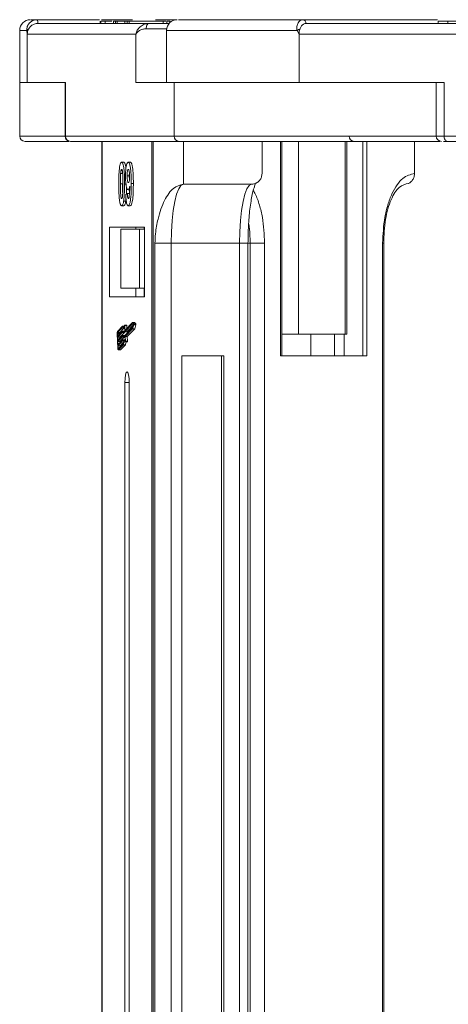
# Model space of a CAD drawing. Header units: millimetres. Extents: x -855 to 619, y 109 to 1142.
# Tile 6 of 74: x -382 to -342, y 450 to 541. Entities that reach past the tile are written whole.
import ezdxf

# ---------------------------------------------------------------- set-up
doc = ezdxf.new("R2010")
doc.units = ezdxf.units.MM

msp = doc.modelspace()

# ---------------------------------------------------------------- linework, layer by layer
at = {"color": 7, "linetype": 'Continuous', "lineweight": 15}
for p, q in [((-380.226, 541.448), (-380.223, 541.448)), ((-380.223, 541.448), (-374.395, 541.448)), ((-369.787, 541.098), (-380.153, 541.098)), ((-374.335, 541.298), (-374.335, 541.098)), ((-374.273, 541.098), (-374.273, 541.298)), ((-374.209, 541.448), (-371.309, 541.448)), ((-373.866, 541.098), (-373.866, 541.298)), ((-373.098, 541.298), (-373.098, 541.098)), ((-373.098, 541.298), (-372.901, 541.298)), ((-372.901, 541.298), (-372.901, 541.098)), ((-372.901, 541.298), (-372.731, 541.298)), ((-372.731, 541.298), (-372.731, 541.098)), ((-372.731, 541.298), (-372.036, 541.298)), ((-372.036, 541.298), (-372.036, 541.098)), ((-372.036, 541.298), (-371.826, 541.298)), ((-371.826, 541.298), (-371.826, 541.098)), ((-371.826, 541.298), (-371.63, 541.298)), ((-371.63, 541.098), (-371.63, 541.298)), ((-371.63, 541.298), (-368.462, 541.298)), ((-369.168, 541.448), (-367.159, 541.448)), ((-368.462, 541.298), (-368.462, 541.098)), ((-368.21, 541.298), (-368.462, 541.298)), ((-368.105, 541.098), (-368.105, 541.298)), ((-368.105, 541.298), (-367.845, 541.298)), ((-367.845, 541.298), (-367.845, 541.156)), ((-355.406, 541.448), (-342.86, 541.448)), ((-315.798, 541.098), (-355.136, 541.098)), ((-355.135, 541.098), (-355.135, 541.098)), ((-342.797, 541.298), (-342.797, 541.098)), ((-341.877, 541.098), (-341.877, 541.298)), ((-381.84, 540.448), (-381.84, 535.598)), ((-381.179, 540.448), (-381.84, 540.448)), ((-381.132, 540.098), (-381.179, 540.448)), ((-381.132, 535.598), (-381.132, 540.098)), ((-381.132, 540.098), (-370.995, 540.098)), ((-370.995, 540.098), (-370.995, 535.598)), ((-368.127, 540.598), (-370.037, 540.598)), ((-368.139, 540.448), (-368.139, 535.598)), ((-355.947, 540.448), (-368.139, 540.448)), ((-355.766, 540.098), (-355.947, 540.448)), ((-355.766, 535.598), (-355.766, 540.098)), ((-355.766, 540.098), (-317.297, 540.098)), ((-381.84, 535.598), (-381.84, 530.598)), ((-381.132, 535.598), (-381.84, 535.598)), ((-377.568, 535.598), (-381.132, 535.598)), ((-377.61, 535.598), (-377.61, 530.598)), ((-377.568, 530.598), (-377.568, 535.598)), ((-370.995, 535.598), (-367.431, 535.598)), ((-355.766, 535.598), (-367.431, 535.598)), ((-367.431, 535.598), (-367.431, 530.598)), ((-342.241, 535.598), (-355.766, 535.598)), ((-342.98, 535.598), (-342.98, 530.598)), ((-342.241, 530.598), (-342.241, 535.598)), ((-377.61, 530.598), (-381.84, 530.598)), ((-377.568, 530.598), (-377.61, 530.598)), ((-367.431, 530.598), (-377.568, 530.598)), ((-377.079, 530.098), (-366.941, 530.098)), ((-374.172, 530.098), (-374.172, 442.598)), ((-374.13, 442.598), (-374.13, 530.098)), ((-369.513, 530.098), (-369.513, 442.598)), ((-369.384, 442.598), (-369.384, 530.098)), ((-342.98, 530.598), (-367.431, 530.598)), ((-366.941, 530.098), (-366.57, 530.098)), ((-366.57, 526.098), (-366.57, 530.098)), ((-359.228, 527.098), (-359.228, 530.098)), ((-357.505, 530.098), (-357.505, 510.098)), ((-357.394, 510.098), (-357.394, 530.098)), ((-355.836, 512.098), (-355.836, 530.098)), ((-351.478, 530.098), (-351.478, 512.098)), ((-351.311, 512.098), (-351.311, 530.098)), ((-349.816, 510.098), (-349.816, 530.098)), ((-349.454, 510.098), (-349.454, 530.098)), ((-344.994, 527.098), (-344.994, 530.098)), ((-342.241, 530.598), (-342.98, 530.598)), ((-303.771, 530.598), (-342.241, 530.598)), ((-341.926, 530.098), (-303.456, 530.098)), ((-372.326, 528.149), (-372.131, 528.149)), ((-371.707, 528.149), (-371.511, 528.149)), ((-372.419, 527.09), (-372.223, 527.09)), ((-371.807, 526.884), (-371.611, 526.884)), ((-372.436, 526.125), (-372.241, 526.125)), ((-371.863, 526.117), (-372.059, 526.117)), ((-371.723, 525.585), (-371.527, 525.585)), ((-371.234, 526.152), (-371.43, 526.152)), ((-360.207, 526.098), (-366.57, 526.098)), ((-372.14, 524.504), (-371.944, 524.504)), ((-371.944, 525.142), (-371.786, 525.226)), ((-371.786, 525.226), (-371.59, 525.226)), ((-372.326, 524.098), (-372.131, 524.098)), ((-371.719, 524.098), (-371.523, 524.098)), ((-370.185, 522.098), (-373.457, 522.098)), ((-373.457, 522.098), (-373.457, 515.598)), ((-372.397, 521.898), (-372.397, 516.398)), ((-370.658, 521.898), (-372.397, 521.898)), ((-371.01, 522.098), (-371.01, 521.898)), ((-370.658, 516.398), (-370.658, 521.898)), ((-370.658, 521.898), (-370.185, 521.898)), ((-370.228, 521.898), (-370.228, 522.098)), ((-370.185, 515.598), (-370.185, 522.098)), ((-369.215, 520.598), (-369.215, 442.598)), ((-367.694, 520.598), (-369.215, 520.598)), ((-361.332, 520.598), (-367.694, 520.598)), ((-367.694, 442.598), (-367.694, 520.598)), ((-361.332, 520.598), (-361.332, 442.598)), ((-361.332, 520.598), (-360.536, 520.598)), ((-360.536, 442.598), (-360.536, 520.598)), ((-360.33, 520.598), (-360.536, 520.598)), ((-360.33, 520.598), (-358.983, 520.598)), ((-360.33, 520.598), (-360.33, 442.598)), ((-358.983, 442.598), (-358.983, 520.598)), ((-347.976, 520.598), (-347.976, 442.598)), ((-347.864, 520.598), (-347.976, 520.598)), ((-347.864, 442.598), (-347.864, 520.598)), ((-370.658, 516.398), (-372.397, 516.398)), ((-371.01, 516.398), (-371.01, 515.598)), ((-370.185, 516.398), (-370.658, 516.398)), ((-370.228, 516.398), (-370.228, 515.598)), ((-373.457, 515.598), (-370.185, 515.598)), ((-372.238, 512.851), (-372.704, 512.369)), ((-372.241, 512.728), (-372.699, 512.254)), ((-372.503, 512.254), (-372.112, 512.659)), ((-372.094, 512.851), (-372.238, 512.851)), ((-372.166, 512.659), (-372.052, 512.659)), ((-372.039, 512.366), (-372.058, 512.811)), ((-371.854, 512.968), (-372.05, 512.968)), ((-372.02, 512.506), (-372.038, 512.921)), ((-372.038, 512.921), (-371.843, 512.921)), ((-371.324, 513.075), (-372.032, 512.344)), ((-372.017, 511.999), (-371.309, 512.73)), ((-371.324, 513.195), (-372.013, 512.483)), ((-371.994, 511.902), (-371.299, 512.62)), ((-371.832, 512.671), (-371.843, 512.921)), ((-371.836, 512.344), (-371.243, 512.957)), ((-371.799, 511.902), (-371.104, 512.62)), ((-371.201, 513.077), (-371.324, 513.195)), ((-371.128, 513.195), (-371.324, 513.195)), ((-371.234, 512.988), (-371.324, 513.075)), ((-371.309, 512.73), (-371.234, 512.988)), ((-371.299, 512.62), (-371.197, 512.971)), ((-371.104, 512.62), (-371.299, 512.62)), ((-371.005, 513.077), (-371.201, 513.077)), ((-371.197, 512.971), (-371.001, 512.971)), ((-371.005, 513.077), (-371.128, 513.195)), ((-371.104, 512.62), (-371.001, 512.971)), ((-372.732, 512.161), (-372.672, 510.782)), ((-372.708, 512.185), (-372.699, 511.955)), ((-372.513, 512.185), (-372.708, 512.185)), ((-372.699, 511.955), (-372.273, 512.395)), ((-372.699, 512.254), (-372.503, 512.254)), ((-372.268, 512.28), (-372.694, 511.84)), ((-372.694, 511.84), (-372.681, 511.553)), ((-372.498, 511.84), (-372.694, 511.84)), ((-372.681, 511.553), (-372.255, 511.993)), ((-372.25, 511.878), (-372.676, 511.438)), ((-372.664, 511.151), (-372.238, 511.591)), ((-372.511, 512.149), (-372.513, 512.185)), ((-372.498, 511.84), (-372.072, 512.28)), ((-372.494, 511.747), (-372.498, 511.84)), ((-372.48, 511.438), (-372.055, 511.878)), ((-372.076, 512.396), (-372.271, 512.396)), ((-372.072, 512.28), (-372.268, 512.28)), ((-372.266, 512.372), (-372.263, 512.315)), ((-372.07, 512.372), (-372.266, 512.372)), ((-372.067, 512.315), (-372.263, 512.315)), ((-372.058, 511.994), (-372.254, 511.994)), ((-372.055, 511.878), (-372.25, 511.878)), ((-372.248, 511.97), (-372.246, 511.913)), ((-372.052, 511.97), (-372.248, 511.97)), ((-372.05, 511.913), (-372.246, 511.913)), ((-372.041, 511.591), (-372.237, 511.591)), ((-372.067, 512.315), (-372.07, 512.372)), ((-372.05, 511.913), (-372.052, 511.97)), ((-372.033, 512.343), (-371.837, 512.343)), ((-371.836, 512.344), (-372.032, 512.344)), ((-372.002, 511.52), (-372.022, 511.964)), ((-371.991, 512.506), (-372.02, 512.506)), ((-371.975, 511.458), (-371.994, 511.902)), ((-371.799, 511.902), (-371.994, 511.902)), ((-371.779, 511.458), (-371.799, 511.902)), ((-357.394, 512.098), (-355.836, 512.098)), ((-351.478, 512.098), (-355.836, 512.098)), ((-354.669, 510.098), (-354.669, 512.098)), ((-352.453, 510.098), (-352.453, 512.098)), ((-351.564, 512.098), (-351.564, 510.098)), ((-351.478, 512.098), (-351.311, 512.098)), ((-372.676, 511.438), (-372.664, 511.151)), ((-372.48, 511.438), (-372.676, 511.438)), ((-372.233, 511.476), (-372.659, 511.036)), ((-372.659, 511.036), (-372.649, 510.806)), ((-372.463, 511.036), (-372.659, 511.036)), ((-372.649, 510.806), (-372.591, 510.806)), ((-372.635, 510.761), (-372.176, 511.234)), ((-372.63, 510.646), (-372.164, 511.127)), ((-372.476, 511.344), (-372.48, 511.438)), ((-372.463, 511.036), (-372.143, 511.366)), ((-372.459, 510.942), (-372.463, 511.036)), ((-372.434, 510.646), (-371.968, 511.127)), ((-372.098, 511.476), (-372.233, 511.476)), ((-372.231, 511.568), (-372.228, 511.511)), ((-372.231, 511.568), (-372.035, 511.568)), ((-372.072, 511.511), (-372.228, 511.511)), ((-371.968, 511.127), (-372.164, 511.127)), ((-372.033, 511.53), (-372.035, 511.568)), ((-372.003, 511.531), (-372.032, 511.531)), ((-371.987, 511.387), (-371.791, 511.387)), ((-371.779, 511.458), (-371.975, 511.458)), ((-372.637, 510.642), (-372.441, 510.642)), ((-372.434, 510.646), (-372.63, 510.646)), ((-366.716, 510.098), (-366.716, 442.598)), ((-362.8, 510.098), (-366.716, 510.098)), ((-363.005, 442.598), (-363.005, 510.098)), ((-362.8, 442.598), (-362.8, 510.098)), ((-357.505, 510.098), (-349.454, 510.098)), ((-372.026, 507.598), (-372.026, 442.598)), ((-372.026, 507.598), (-371.617, 507.598)), ((-371.617, 442.598), (-371.617, 507.598))]:
    msp.add_line(p, q, dxfattribs=at)
at = {"color": 7, "linetype": 'Continuous', "lineweight": 15, "flags": 128}
for points in [[(-370.037, 540.598), (-370.033, 540.695), (-370.018, 540.789), (-369.995, 540.876), (-369.964, 540.951), (-369.926, 541.014), (-369.883, 541.06), (-369.836, 541.088), (-369.787, 541.098)], [(-342.241, 530.598), (-342.235, 530.5), (-342.217, 530.406), (-342.188, 530.32), (-342.149, 530.244), (-342.101, 530.182), (-342.046, 530.136), (-341.987, 530.107), (-341.926, 530.098)], [(-367.694, 520.598), (-367.673, 521.671), (-367.609, 522.703), (-367.505, 523.653), (-367.365, 524.487), (-367.195, 525.171), (-367, 525.679), (-366.789, 525.992), (-366.57, 526.098)], [(-360.207, 526.098), (-360.426, 525.992), (-360.637, 525.679), (-360.832, 525.171), (-361.002, 524.487), (-361.142, 523.653), (-361.246, 522.703), (-361.31, 521.671), (-361.332, 520.598)], [(-360.467, 522.385), (-360.379, 521.671), (-360.33, 520.598)], [(-372.058, 512.811), (-372.079, 512.755), (-372.101, 512.711), (-372.124, 512.68), (-372.147, 512.663), (-372.171, 512.659), (-372.195, 512.669), (-372.218, 512.692), (-372.241, 512.728)], [(-372.057, 512.956), (-372.077, 512.891), (-372.099, 512.84), (-372.121, 512.804), (-372.145, 512.782), (-372.169, 512.776), (-372.192, 512.786), (-372.216, 512.811), (-372.238, 512.851)], [(-372.057, 512.956), (-372.055, 512.963), (-372.052, 512.967), (-372.049, 512.968), (-372.046, 512.964), (-372.043, 512.957), (-372.041, 512.948), (-372.039, 512.935), (-372.038, 512.921)], [(-371.843, 512.921), (-371.844, 512.935), (-371.845, 512.948), (-371.848, 512.957), (-371.85, 512.964), (-371.853, 512.968), (-371.854, 512.968)], [(-372.273, 512.395), (-372.271, 512.396), (-372.27, 512.395), (-372.269, 512.394), (-372.268, 512.391), (-372.267, 512.387), (-372.266, 512.383), (-372.266, 512.378), (-372.266, 512.372)], [(-372.255, 511.993), (-372.254, 511.994), (-372.253, 511.993), (-372.252, 511.991), (-372.251, 511.989), (-372.25, 511.985), (-372.249, 511.981), (-372.249, 511.976), (-372.248, 511.97)], [(-372.238, 511.591), (-372.237, 511.591), (-372.236, 511.591), (-372.234, 511.589), (-372.233, 511.587), (-372.232, 511.583), (-372.232, 511.579), (-372.231, 511.574), (-372.231, 511.568)], [(-372.07, 512.372), (-372.07, 512.378), (-372.071, 512.383), (-372.071, 512.387), (-372.072, 512.391), (-372.073, 512.394), (-372.075, 512.395), (-372.076, 512.396)], [(-372.052, 511.97), (-372.053, 511.976), (-372.053, 511.981), (-372.054, 511.985), (-372.055, 511.989), (-372.056, 511.991), (-372.057, 511.993), (-372.058, 511.994)], [(-372.035, 511.568), (-372.035, 511.574), (-372.036, 511.579), (-372.037, 511.583), (-372.038, 511.587), (-372.039, 511.589), (-372.04, 511.591), (-372.041, 511.591)], [(-372.032, 512.344), (-372.033, 512.343), (-372.034, 512.344), (-372.035, 512.345), (-372.036, 512.348), (-372.037, 512.351), (-372.038, 512.356), (-372.039, 512.361), (-372.039, 512.366)], [(-372.013, 512.483), (-372.014, 512.482), (-372.016, 512.483), (-372.017, 512.484), (-372.018, 512.487), (-372.019, 512.491), (-372.019, 512.495), (-372.02, 512.5), (-372.02, 512.506)], [(-371.837, 512.343), (-371.837, 512.343), (-371.836, 512.344)], [(-372.63, 510.646), (-372.637, 510.642), (-372.644, 510.645), (-372.651, 510.655), (-372.657, 510.67), (-372.662, 510.692), (-372.667, 510.719), (-372.67, 510.749), (-372.672, 510.782)], [(-372.649, 510.806), (-372.648, 510.795), (-372.647, 510.785), (-372.646, 510.776), (-372.644, 510.769), (-372.642, 510.764), (-372.639, 510.76), (-372.637, 510.759), (-372.635, 510.761)], [(-372.176, 511.234), (-372.158, 511.312), (-372.139, 511.38), (-372.118, 511.435), (-372.096, 511.479), (-372.073, 511.509), (-372.05, 511.527), (-372.026, 511.53), (-372.002, 511.52)], [(-371.99, 511.389), (-372.013, 511.408), (-372.037, 511.413), (-372.061, 511.401), (-372.084, 511.375), (-372.106, 511.333), (-372.127, 511.277), (-372.147, 511.208), (-372.164, 511.127)], [(-371.975, 511.458), (-371.975, 511.443), (-371.975, 511.429), (-371.977, 511.415), (-371.979, 511.404), (-371.981, 511.395), (-371.984, 511.389), (-371.987, 511.387), (-371.99, 511.389)], [(-372.441, 510.642), (-372.441, 510.642), (-372.434, 510.646)], [(-371.617, 507.598), (-371.632, 507.981), (-371.677, 508.305), (-371.743, 508.522), (-371.821, 508.598), (-371.899, 508.522), (-371.966, 508.305), (-372.01, 507.981), (-372.026, 507.598)]]:
    msp.add_lwpolyline(points, dxfattribs=at)
at = {"color": 7, "linetype": 'Continuous', "lineweight": 15}
for centre, radius, start, end in [((-380.84, 540.448), 1, 90, 180), ((-380.636, 541.18), 0.49, 350.30794, 33.11983), ((-380.633, 541.182), 0.489, 350.12368, 32.99115), ((-367.139, 540.448), 1, 90, 180), ((-355.453, 541.132), 0.319, 353.85758, 81.90171), ((-355.451, 541.133), 0.318, 353.72407, 81.90217), ((-380.951, 540.317), 0.263, 104.10922, 150.22549), ((-355.364, 539.573), 1.051, 108.09336, 123.69112), ((-381.34, 530.598), 0.5, 180, 270), ((-377.11, 530.598), 0.5, 180, 270), ((-377.073, 530.593), 0.495, 179.39469, 269.38162), ((-366.936, 530.593), 0.495, 179.39469, 269.38162), ((-350.61, 530.598), 0.5, 180, 270), ((-342.48, 530.598), 0.5, 180, 270), ((-371.366, 513.017), 0.175, 344.87557, 20.07226), ((-371.17, 513.017), 0.175, 344.87557, 20.07226), ((-372.319, 512.212), 0.416, 157.74345, 187.08697), ((-372.571, 512.202), 0.139, 157.74345, 187.08697), ((-372.375, 512.202), 0.139, 157.74345, 187.08697), ((-372.332, 512.306), 0.0693, 337.74345, 7.08697), ((-372.314, 511.904), 0.0693, 337.74345, 7.08697), ((-372.136, 512.306), 0.0693, 337.74345, 7.08697), ((-372.119, 511.904), 0.0693, 337.74345, 7.08697), ((-371.953, 511.973), 0.0693, 157.74345, 187.08697), ((-372.297, 511.502), 0.0693, 337.74345, 7.08697), ((-371.377, 511.07), 0.594, 147.7575, 174.50236), ((-371.867, 511.436), 0.0905, 327.20504, 13.96635)]:
    msp.add_arc(centre, radius, start, end, dxfattribs=at)
for points, knots in [([(-381.179, 540.448), (-381.18, 540.504), (-381.181, 540.627), (-381.134, 540.813), (-381.048, 540.995), (-380.907, 541.178), (-380.715, 541.324), (-380.476, 541.427), (-380.314, 541.44), (-380.226, 541.448)], [0, 0, 0, 0, 0.111798, 0.24433, 0.368648, 0.500401, 0.687223, 0.827968, 1, 1, 1, 1]), ([(-380.153, 541.098), (-380.263, 541.087), (-380.484, 541.065), (-380.776, 540.892), (-380.94, 540.707), (-381.004, 540.591), (-381.015, 540.572)], [0, 0, 0, 0, 0.313357, 0.626713, 0.94007, 1, 1, 1, 1]), ([(-380.223, 541.448), (-380.463, 541.448), (-380.766, 541.448), (-380.764, 541.448), (-380.763, 541.448)], [0, 0, 0, 0, 0.792422, 1, 1, 1, 1]), ([(-373.866, 541.298), (-373.903, 541.298), (-373.977, 541.298), (-374.062, 541.298), (-374.133, 541.298), (-374.188, 541.298), (-374.237, 541.298), (-374.261, 541.298), (-374.273, 541.298)], [0, 0, 0, 0, 0.185429, 0.37219, 0.527708, 0.683877, 0.841678, 1, 1, 1, 1]), ([(-373.234, 541.298), (-373.25, 541.298), (-373.476, 541.298), (-373.69, 541.298), (-373.847, 541.298), (-373.866, 541.298)], [0, 0, 0, 0, 0.063101, 0.888046, 1, 1, 1, 1]), ([(-370.995, 540.098), (-370.96, 540.22), (-370.892, 540.465), (-370.621, 540.795), (-370.245, 541.045), (-369.934, 541.081), (-369.787, 541.098)], [0, 0, 0, 0, 0.251131, 0.501805, 0.765641, 1, 1, 1, 1]), ([(-367.886, 541.098), (-367.931, 541.098), (-368.059, 541.098), (-368.35, 541.098), (-368.605, 541.098), (-368.73, 541.098)], [0, 0, 0, 0, 0.216039, 0.615055, 1, 1, 1, 1]), ([(-355.406, 541.448), (-356.387, 541.448), (-358.379, 541.448), (-360.961, 541.448), (-363.029, 541.448), (-364.588, 541.448), (-365.728, 541.448), (-366.53, 541.448), (-367.095, 541.448), (-367.01, 541.448), (-366.969, 541.448)], [0, 0, 0, 0, 0.138158, 0.28054, 0.426853, 0.541183, 0.655495, 0.772221, 0.888929, 1, 1, 1, 1]), ([(-355.947, 540.448), (-355.959, 540.504), (-355.984, 540.627), (-355.972, 540.813), (-355.929, 540.995), (-355.845, 541.178), (-355.723, 541.324), (-355.57, 541.427), (-355.465, 541.44), (-355.408, 541.448)], [0, 0, 0, 0, 0.111798, 0.24433, 0.368648, 0.500401, 0.687223, 0.827968, 1, 1, 1, 1]), ([(-355.136, 541.098), (-355.207, 541.087), (-355.349, 541.065), (-355.537, 540.892), (-355.643, 540.707), (-355.684, 540.591), (-355.691, 540.572)], [0, 0, 0, 0, 0.313357, 0.626713, 0.94007, 1, 1, 1, 1]), ([(-341.877, 541.298), (-341.978, 541.298), (-342.284, 541.298), (-342.65, 541.298), (-342.831, 541.298), (-342.789, 541.298), (-342.785, 541.298)], [0, 0, 0, 0, 0.192682, 0.583369, 0.961801, 1, 1, 1, 1]), ([(-340.935, 541.298), (-340.999, 541.298), (-341.127, 541.298), (-341.3, 541.298), (-341.459, 541.298), (-341.603, 541.298), (-341.743, 541.298), (-341.832, 541.298), (-341.877, 541.298)], [0, 0, 0, 0, 0.185429, 0.37219, 0.527708, 0.683877, 0.841678, 1, 1, 1, 1]), ([(-370.037, 540.598), (-370.149, 540.588), (-370.394, 540.566), (-370.777, 540.395), (-370.91, 540.214), (-370.995, 540.098)], [0, 0, 0, 0, 0.2270634, 0.5015869, 1, 1, 1, 1]), ([(-381.338, 530.098), (-381.339, 530.098), (-381.395, 530.098), (-381.195, 530.098), (-380.711, 530.098), (-379.826, 530.098), (-378.702, 530.098), (-377.713, 530.098), (-377.254, 530.098)], [0, 0, 0, 0, 0.003008, 0.204359, 0.409961, 0.615596, 0.821199, 1, 1, 1, 1]), ([(-366.941, 530.098), (-366.621, 530.098), (-365.97, 530.098), (-364.359, 530.098), (-362.421, 530.098), (-360.261, 530.098), (-358.007, 530.098), (-355.494, 530.098), (-352.74, 530.098), (-349.796, 530.098), (-346.706, 530.098), (-344.309, 530.098), (-342.936, 530.098), (-342.651, 530.098)], [0, 0, 0, 0, 0.108929, 0.221235, 0.336705, 0.426964, 0.517238, 0.609417, 0.701612, 0.793791, 0.885986, 0.976245, 1, 1, 1, 1]), ([(-342.301, 530.098), (-342.283, 530.098), (-342.209, 530.098), (-342.049, 530.098), (-341.926, 530.098)], [0, 0, 0, 0, 0.232864, 1, 1, 1, 1]), ([(-372.513, 527.743), (-372.504, 527.793), (-372.485, 527.895), (-372.451, 528.01), (-372.412, 528.093), (-372.378, 528.132), (-372.349, 528.147), (-372.334, 528.148), (-372.326, 528.149)], [0, 0, 0, 0, 0.193776, 0.3936, 0.587864, 0.788908, 0.894169, 1, 1, 1, 1]), ([(-372.326, 528.149), (-372.299, 528.139), (-372.243, 528.119), (-372.171, 527.92), (-372.115, 527.627), (-372.064, 527.026), (-372.061, 526.503), (-372.059, 526.117)], [0, 0, 0, 0, 0.147566, 0.296688, 0.431278, 0.580404, 1, 1, 1, 1]), ([(-371.924, 527.588), (-371.928, 527.63), (-371.945, 527.796), (-371.999, 528), (-372.068, 528.135), (-372.113, 528.145), (-372.131, 528.149)], [0, 0, 0, 0, 0.115417, 0.456119, 0.788826, 1, 1, 1, 1]), ([(-371.965, 526.845), (-371.963, 526.979), (-371.96, 527.249), (-371.926, 527.629), (-371.868, 527.925), (-371.793, 528.119), (-371.736, 528.139), (-371.707, 528.149)], [0, 0, 0, 0, 0.197927, 0.397728, 0.597413, 0.790584, 1, 1, 1, 1]), ([(-371.707, 528.149), (-371.68, 528.139), (-371.624, 528.117), (-371.55, 527.915), (-371.491, 527.61), (-371.442, 527.075), (-371.431, 526.566), (-371.43, 526.211), (-371.43, 526.152)], [0, 0, 0, 0, 0.148288, 0.297745, 0.443713, 0.607791, 0.934708, 1, 1, 1, 1]), ([(-371.234, 526.152), (-371.234, 526.285), (-371.236, 526.686), (-371.255, 527.24), (-371.314, 527.734), (-371.384, 528.019), (-371.455, 528.139), (-371.498, 528.147), (-371.511, 528.149)], [0, 0, 0, 0, 0.14727, 0.444077, 0.606206, 0.76876, 0.926459, 1, 1, 1, 1]), ([(-372.594, 526.125), (-372.593, 526.259), (-372.592, 526.562), (-372.577, 527.091), (-372.549, 527.513), (-372.516, 527.72), (-372.513, 527.743)], [0, 0, 0, 0, 0.236731, 0.537555, 0.949668, 1, 1, 1, 1]), ([(-372.419, 527.09), (-372.414, 527.159), (-372.406, 527.271), (-372.384, 527.397), (-372.359, 527.463), (-372.339, 527.48), (-372.328, 527.482), (-372.326, 527.482)], [0, 0, 0, 0, 0.334804, 0.542561, 0.750382, 0.970721, 1, 1, 1, 1]), ([(-372.326, 527.482), (-372.315, 527.477), (-372.294, 527.467), (-372.267, 527.391), (-372.244, 527.243), (-372.224, 526.968), (-372.217, 526.576), (-372.217, 526.276), (-372.216, 526.125)], [0, 0, 0, 0, 0.104614, 0.188814, 0.273512, 0.444127, 0.719481, 1, 1, 1, 1]), ([(-371.807, 526.884), (-371.806, 526.97), (-371.805, 527.109), (-371.79, 527.288), (-371.767, 527.395), (-371.738, 527.469), (-371.716, 527.478), (-371.704, 527.482)], [0, 0, 0, 0, 0.29132, 0.465539, 0.641632, 0.798664, 1, 1, 1, 1]), ([(-371.704, 527.482), (-371.69, 527.475), (-371.662, 527.461), (-371.627, 527.344), (-371.6, 527.186), (-371.589, 527.003), (-371.587, 526.883), (-371.587, 526.827)], [0, 0, 0, 0, 0.207955, 0.420406, 0.62732, 0.827707, 1, 1, 1, 1]), ([(-372.436, 526.125), (-372.436, 526.192), (-372.436, 526.325), (-372.435, 526.506), (-372.433, 526.667), (-372.43, 526.808), (-372.426, 526.951), (-372.421, 527.043), (-372.419, 527.09)], [0, 0, 0, 0, 0.2059417, 0.4119594, 0.558149, 0.7045024, 0.8518015, 1, 1, 1, 1]), ([(-371.723, 525.585), (-371.751, 525.597), (-371.806, 525.622), (-371.878, 525.838), (-371.933, 526.144), (-371.961, 526.499), (-371.963, 526.74), (-371.965, 526.845)], [0, 0, 0, 0, 0.2101886, 0.4217733, 0.6236035, 0.8370344, 1, 1, 1, 1]), ([(-371.696, 526.252), (-371.71, 526.258), (-371.736, 526.269), (-371.769, 526.362), (-371.792, 526.493), (-371.805, 526.674), (-371.806, 526.806), (-371.807, 526.884)], [0, 0, 0, 0, 0.213937, 0.398075, 0.583091, 0.751666, 1, 1, 1, 1]), ([(-371.587, 526.827), (-371.588, 526.747), (-371.589, 526.615), (-371.607, 526.446), (-371.632, 526.336), (-371.662, 526.262), (-371.685, 526.255), (-371.696, 526.252)], [0, 0, 0, 0, 0.2673945, 0.4472142, 0.6271221, 0.8130653, 1, 1, 1, 1]), ([(-371.611, 526.884), (-371.612, 526.972), (-371.612, 527.073), (-371.603, 527.162), (-371.602, 527.173)], [0, 0, 0, 0, 0.87692, 1, 1, 1, 1]), ([(-371.598, 526.548), (-371.601, 526.582), (-371.611, 526.688), (-371.611, 526.805), (-371.611, 526.884)], [0, 0, 0, 0, 0.3208036, 1, 1, 1, 1]), ([(-359.228, 527.098), (-359.239, 526.985), (-359.261, 526.761), (-359.429, 526.461), (-359.678, 526.235), (-359.953, 526.115), (-360.135, 526.103), (-360.207, 526.098)], [0, 0, 0, 0, 0.214694, 0.429388, 0.644082, 0.858775, 1, 1, 1, 1]), ([(-344.994, 527.098), (-345.369, 527.011), (-345.946, 526.877), (-346.64, 526.067), (-347.118, 525.228), (-347.503, 524.187), (-347.874, 522.673), (-347.936, 521.415), (-347.976, 520.598)], [0, 0, 0, 0, 0.239457, 0.368361, 0.5, 0.631639, 0.760543, 1, 1, 1, 1]), ([(-345.549, 526.179), (-345.472, 526.22), (-345.304, 526.309), (-345.117, 526.559), (-345.009, 526.838), (-344.999, 527.024), (-344.994, 527.098)], [0, 0, 0, 0, 0.241782, 0.527063, 0.812344, 1, 1, 1, 1]), ([(-372.513, 524.509), (-372.521, 524.563), (-372.538, 524.673), (-372.56, 524.91), (-372.578, 525.217), (-372.588, 525.554), (-372.593, 525.858), (-372.593, 526.036), (-372.594, 526.125)], [0, 0, 0, 0, 0.118441, 0.239346, 0.459593, 0.684925, 0.84224, 1, 1, 1, 1]), ([(-372.326, 524.764), (-372.34, 524.773), (-372.363, 524.786), (-372.389, 524.874), (-372.41, 525.027), (-372.429, 525.301), (-372.435, 525.691), (-372.436, 525.98), (-372.436, 526.125)], [0, 0, 0, 0, 0.12537, 0.20229, 0.279179, 0.464758, 0.730582, 1, 1, 1, 1]), ([(-372.229, 525.264), (-372.233, 525.405), (-372.241, 525.691), (-372.241, 525.979), (-372.241, 526.125)], [0, 0, 0, 0, 0.494954, 1, 1, 1, 1]), ([(-372.216, 526.125), (-372.216, 526.058), (-372.216, 525.925), (-372.218, 525.744), (-372.22, 525.583), (-372.223, 525.44), (-372.226, 525.297), (-372.231, 525.204), (-372.234, 525.157)], [0, 0, 0, 0, 0.20527, 0.410616, 0.55715, 0.703844, 0.851471, 1, 1, 1, 1]), ([(-372.059, 526.117), (-372.059, 525.984), (-372.06, 525.68), (-372.075, 525.162), (-372.103, 524.742), (-372.135, 524.534), (-372.14, 524.504)], [0, 0, 0, 0, 0.237281, 0.538591, 0.932677, 1, 1, 1, 1]), ([(-371.883, 525.175), (-371.882, 525.179), (-371.875, 525.299), (-371.869, 525.518), (-371.866, 525.731), (-371.865, 525.825)], [0, 0, 0, 0, 0.023771, 0.570495, 1, 1, 1, 1]), ([(-371.575, 525.92), (-371.584, 525.871), (-371.604, 525.772), (-371.634, 525.684), (-371.66, 525.632), (-371.68, 525.604), (-371.701, 525.589), (-371.716, 525.586), (-371.723, 525.585)], [0, 0, 0, 0, 0.2434912, 0.4962659, 0.6182099, 0.7417038, 0.8701584, 1, 1, 1, 1]), ([(-371.43, 526.152), (-371.43, 526.018), (-371.432, 525.617), (-371.451, 525.061), (-371.507, 524.553), (-371.578, 524.25), (-371.654, 524.112), (-371.702, 524.102), (-371.719, 524.098)], [0, 0, 0, 0, 0.142337, 0.429127, 0.589943, 0.751205, 0.909895, 1, 1, 1, 1]), ([(-371.699, 524.764), (-371.688, 524.77), (-371.666, 524.781), (-371.635, 524.88), (-371.606, 525.05), (-371.583, 525.412), (-371.578, 525.713), (-371.575, 525.92)], [0, 0, 0, 0, 0.112015, 0.224355, 0.367768, 0.565827, 1, 1, 1, 1]), ([(-371.523, 524.098), (-371.496, 524.108), (-371.44, 524.127), (-371.365, 524.316), (-371.303, 524.614), (-371.25, 525.133), (-371.236, 525.671), (-371.234, 526.054), (-371.234, 526.152)], [0, 0, 0, 0, 0.14324, 0.28761, 0.430449, 0.591135, 0.89544, 1, 1, 1, 1]), ([(-366.57, 526.098), (-366.885, 526.021), (-367.514, 525.869), (-368.352, 524.679), (-368.903, 523.128), (-369.177, 521.684), (-369.205, 520.892), (-369.215, 520.598)], [0, 0, 0, 0, 0.2490962, 0.4982428, 0.745205, 0.90541, 1, 1, 1, 1]), ([(-360.536, 520.598), (-360.53, 521.077), (-360.522, 521.744), (-360.467, 522.672), (-360.407, 523.399), (-360.313, 524.171), (-360.2, 524.856), (-360.074, 525.43), (-359.947, 525.86), (-359.829, 526.152), (-359.785, 526.224), (-359.764, 526.258)], [0, 0, 0, 0, 0.180982, 0.251413, 0.365614, 0.478586, 0.59359, 0.705818, 0.812533, 0.911168, 1, 1, 1, 1]), ([(-358.983, 520.598), (-359.022, 521.417), (-359.083, 522.677), (-359.459, 524.179), (-359.753, 525.036), (-359.978, 525.415), (-360.041, 525.52)], [0, 0, 0, 0, 0.43468, 0.668676, 0.907637, 1, 1, 1, 1]), ([(-347.874, 520.598), (-347.842, 521.362), (-347.78, 522.878), (-347.226, 524.73), (-346.447, 525.978), (-345.843, 526.109), (-345.543, 526.174)], [0, 0, 0, 0, 0.255966, 0.507525, 0.755303, 1, 1, 1, 1]), ([(-372.326, 524.098), (-372.34, 524.1), (-372.368, 524.105), (-372.408, 524.148), (-372.447, 524.226), (-372.477, 524.325), (-372.498, 524.423), (-372.508, 524.48), (-372.513, 524.509)], [0, 0, 0, 0, 0.192635, 0.388697, 0.582015, 0.783044, 0.890959, 1, 1, 1, 1]), ([(-372.234, 525.157), (-372.239, 525.088), (-372.246, 524.976), (-372.268, 524.851), (-372.293, 524.785), (-372.313, 524.767), (-372.325, 524.765), (-372.326, 524.764)], [0, 0, 0, 0, 0.333678, 0.540413, 0.747264, 0.961209, 1, 1, 1, 1]), ([(-372.14, 524.504), (-372.149, 524.454), (-372.167, 524.352), (-372.202, 524.236), (-372.24, 524.153), (-372.275, 524.115), (-372.304, 524.1), (-372.319, 524.099), (-372.326, 524.098)], [0, 0, 0, 0, 0.193769, 0.393564, 0.587886, 0.789131, 0.894283, 1, 1, 1, 1]), ([(-372.131, 524.098), (-372.117, 524.1), (-372.089, 524.105), (-372.049, 524.148), (-372.01, 524.226), (-371.98, 524.323), (-371.959, 524.42), (-371.949, 524.476), (-371.944, 524.504)], [0, 0, 0, 0, 0.193594, 0.390501, 0.584817, 0.78683, 0.892868, 1, 1, 1, 1]), ([(-371.719, 524.098), (-371.747, 524.109), (-371.797, 524.129), (-371.861, 524.311), (-371.911, 524.591), (-371.934, 524.888), (-371.942, 525.088), (-371.944, 525.142)], [0, 0, 0, 0, 0.242788, 0.438865, 0.634801, 0.900936, 1, 1, 1, 1]), ([(-371.944, 524.504), (-371.936, 524.558), (-371.925, 524.627), (-371.917, 524.706), (-371.916, 524.725)], [0, 0, 0, 0, 0.767193, 1, 1, 1, 1]), ([(-371.786, 525.226), (-371.783, 525.146), (-371.779, 525.023), (-371.761, 524.879), (-371.739, 524.801), (-371.718, 524.769), (-371.704, 524.766), (-371.699, 524.764)], [0, 0, 0, 0, 0.344714, 0.529059, 0.714209, 0.892196, 1, 1, 1, 1])]:
    msp.add_open_spline(points, degree=3, knots=knots, dxfattribs=at)
for points in [[(-369.787, 541.098), (-369.619, 541.098), (-369.282, 541.098), (-368.914, 541.098), (-368.73, 541.098)], [(-381.015, 540.572), (-381.049, 540.497), (-381.117, 540.346), (-381.127, 540.181), (-381.132, 540.098)], [(-355.691, 540.572), (-355.713, 540.497), (-355.757, 540.346), (-355.763, 540.181), (-355.766, 540.098)]]:
    msp.add_open_spline(points, degree=3, dxfattribs=at)

doc.saveas('drawing.dxf')
